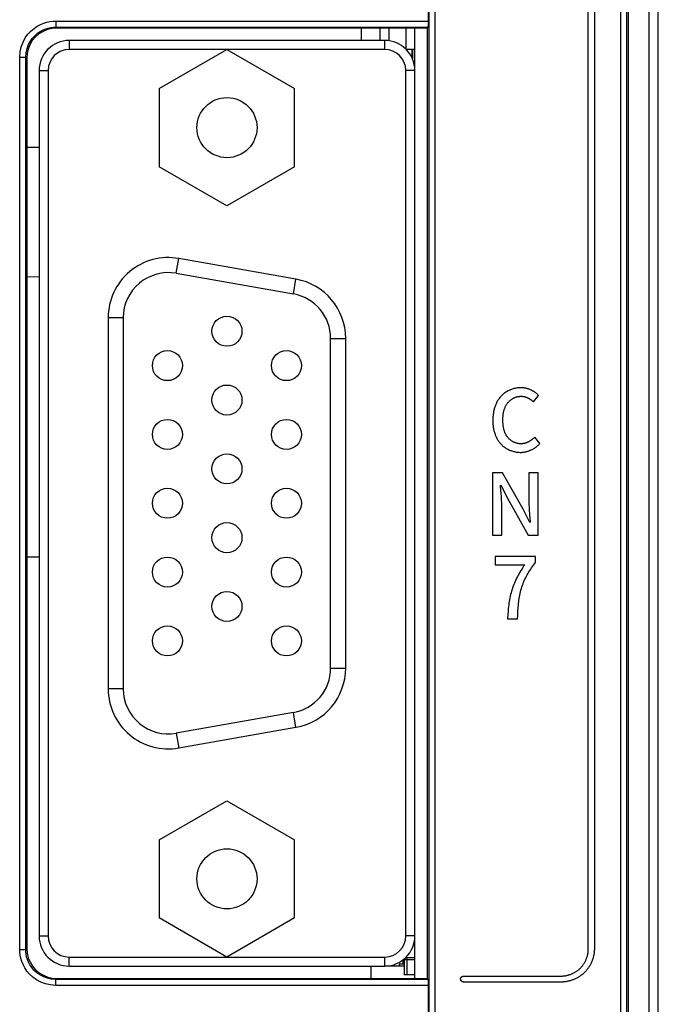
# Model space of a CAD drawing. Header units: millimetres. Extents: x -245 to 2192, y -983 to -162.
# Tile 23 of 48: x 1434 to 1455, y -521 to -488. Entities that reach past the tile are written whole.
import ezdxf

# ---------------------------------------------------------------- set-up
doc = ezdxf.new("R2010")
doc.units = ezdxf.units.MM
doc.header["$LTSCALE"] = 30.734
doc.layers.get('0').update_dxf_attribs({"linetype": 'CONTINUOUS'})
doc.layers.add('00_COMPONENTS', color=7, linetype='CONTINUOUS')

msp = doc.modelspace()

# ---------------------------------------------------------------- linework, layer by layer
at = {"color": 7, "linetype": 'Continuous'}
for p, q in [((1454.595, -551.353), (1454.595, -381.353)), ((1454.895, -551.053), (1454.895, -381.653)), ((1453.895, -414.801), (1453.895, -550.612)), ((1453.653, -550.569), (1453.653, -414.844)), ((1453.853, -550.564), (1453.853, -414.844)), ((1447.269, -525.273), (1447.269, -419.661)), ((1447.468, -525.273), (1447.468, -419.661)), ((1452.567, -519.385), (1452.567, -433.753)), ((1452.767, -433.753), (1452.767, -519.385)), ((1447.247, -488.507), (1447.247, -486.903)), ((1434.85, -488.507), (1447.247, -488.507)), ((1434.85, -488.507), (1434.85, -488.707)), ((1434.85, -488.707), (1447.242, -488.707)), ((1434.882, -488.739), (1434.85, -488.707)), ((1447.208, -488.739), (1434.882, -488.739)), ((1445.025, -489.152), (1445.025, -488.739)), ((1445.635, -488.739), (1445.635, -489.152)), ((1445.935, -488.739), (1445.935, -489.152)), ((1446.495, -488.739), (1446.495, -489.436)), ((1446.795, -520.364), (1446.795, -488.739)), ((1447.242, -488.707), (1447.208, -488.739)), ((1447.208, -488.739), (1447.208, -520.364)), ((1445.795, -489.152), (1435.295, -489.152)), ((1435.295, -489.152), (1435.295, -489.452)), ((1445.795, -489.452), (1445.795, -489.152)), ((1445.795, -489.452), (1435.295, -489.452)), ((1438.293, -490.752), (1440.545, -489.452)), ((1440.545, -489.452), (1442.797, -490.752)), ((1446.491, -489.436), (1446.695, -489.436)), ((1446.695, -489.436), (1446.695, -489.725)), ((1446.715, -489.436), (1446.795, -489.436)), ((1446.715, -489.436), (1446.715, -489.754)), ((1433.65, -489.707), (1433.85, -489.707)), ((1433.65, -519.397), (1433.65, -489.707)), ((1433.883, -489.739), (1433.85, -489.707)), ((1433.85, -519.397), (1433.85, -489.707)), ((1433.883, -489.739), (1433.883, -519.365)), ((1434.295, -490.152), (1434.595, -490.152)), ((1434.295, -490.152), (1434.295, -518.952)), ((1434.595, -490.152), (1434.595, -518.952)), ((1446.795, -490.152), (1446.495, -490.152)), ((1446.495, -518.952), (1446.495, -490.152)), ((1438.293, -490.752), (1438.293, -493.352)), ((1442.797, -493.352), (1442.797, -490.752)), ((1440.545, -494.652), (1438.293, -493.352)), ((1442.797, -493.352), (1440.545, -494.652)), ((1438.856, -496.9), (1438.942, -496.407)), ((1442.842, -497.095), (1438.942, -496.407)), ((1438.856, -496.9), (1442.756, -497.587)), ((1442.756, -497.587), (1442.842, -497.095)), ((1437.095, -498.377), (1436.595, -498.377)), ((1436.595, -498.377), (1436.595, -510.727)), ((1437.095, -498.377), (1437.095, -510.727)), ((1443.995, -499.065), (1444.495, -499.065)), ((1443.995, -510.039), (1443.995, -499.065)), ((1444.495, -510.039), (1444.495, -499.065)), ((1450.738, -501.177), (1450.915, -500.968)), ((1450.958, -502.56), (1450.783, -502.354)), ((1449.713, -503.535), (1449.377, -503.535)), ((1449.377, -503.535), (1449.377, -505.612)), ((1450.402, -504.754), (1449.713, -503.535)), ((1450.901, -503.535), (1450.591, -503.535)), ((1450.591, -503.535), (1450.591, -504.503)), ((1450.901, -505.612), (1450.901, -503.535)), ((1449.649, -503.992), (1449.645, -503.952)), ((1449.669, -504.232), (1449.649, -503.992)), ((1449.66, -503.952), (1449.877, -504.387)), ((1449.877, -504.387), (1450.565, -505.612)), ((1449.688, -505.612), (1449.688, -504.632)), ((1450.619, -505.194), (1450.402, -504.754)), ((1450.613, -504.95), (1450.63, -505.153)), ((1450.63, -505.153), (1450.633, -505.194)), ((1449.377, -505.612), (1449.688, -505.612)), ((1450.565, -505.612), (1450.901, -505.612)), ((1450.811, -506.324), (1449.473, -506.324)), ((1449.473, -506.324), (1449.473, -506.598)), ((1450.811, -506.522), (1450.811, -506.324)), ((1449.473, -506.598), (1450.45, -506.598)), ((1449.88, -508.401), (1450.213, -508.401)), ((1443.995, -510.039), (1444.495, -510.039)), ((1437.095, -510.727), (1436.595, -510.727)), ((1442.756, -511.517), (1438.856, -512.204)), ((1442.842, -512.009), (1442.756, -511.517)), ((1442.842, -512.009), (1438.942, -512.697)), ((1438.856, -512.204), (1438.942, -512.697)), ((1438.293, -515.752), (1440.545, -514.452)), ((1440.545, -514.452), (1442.797, -515.752)), ((1438.293, -515.752), (1438.293, -518.352)), ((1442.797, -518.352), (1442.797, -515.752)), ((1440.545, -519.652), (1438.293, -518.352)), ((1442.797, -518.352), (1440.545, -519.652)), ((1434.295, -518.952), (1434.595, -518.952)), ((1446.795, -518.952), (1446.495, -518.952)), ((1433.65, -519.397), (1433.85, -519.397)), ((1433.883, -519.365), (1433.85, -519.397)), ((1435.295, -519.652), (1445.795, -519.652)), ((1435.295, -519.952), (1435.295, -519.652)), ((1445.795, -519.952), (1445.795, -519.652)), ((1435.295, -519.952), (1445.795, -519.952)), ((1445.345, -520.364), (1445.345, -519.949)), ((1445.826, -519.949), (1446.445, -519.949)), ((1446.445, -519.885), (1446.275, -519.885)), ((1446.275, -519.885), (1446.275, -519.949)), ((1446.395, -519.74), (1446.395, -519.885)), ((1446.445, -519.706), (1446.445, -520.24)), ((1446.445, -519.74), (1446.795, -519.74)), ((1446.488, -519.671), (1446.795, -519.671)), ((1446.545, -520.24), (1446.545, -519.671)), ((1446.795, -520.24), (1446.445, -520.24)), ((1448.417, -520.285), (1451.667, -520.285)), ((1434.882, -520.364), (1434.85, -520.397)), ((1447.242, -520.397), (1434.85, -520.397)), ((1434.85, -520.597), (1434.85, -520.397)), ((1447.247, -520.597), (1434.85, -520.597)), ((1434.882, -520.364), (1447.208, -520.364)), ((1447.208, -520.364), (1447.242, -520.397)), ((1447.247, -523.073), (1447.247, -520.597)), ((1451.667, -520.485), (1448.417, -520.485))]:
    msp.add_line(p, q, dxfattribs=at)
for points in [[(1433.65, -489.707), (1433.665, -489.527), (1433.701, -489.36), (1433.76, -489.206), (1433.835, -489.066), (1433.924, -488.943), (1434.023, -488.837), (1434.127, -488.749), (1434.234, -488.677), (1434.341, -488.62), (1434.448, -488.576), (1434.552, -488.544), (1434.654, -488.523), (1434.753, -488.51), (1434.85, -488.507)], [(1433.85, -489.707), (1433.861, -489.558), (1433.893, -489.418), (1433.941, -489.289), (1434.004, -489.173), (1434.078, -489.07), (1434.16, -488.982), (1434.247, -488.909), (1434.336, -488.849), (1434.426, -488.801), (1434.515, -488.765), (1434.602, -488.738), (1434.687, -488.72), (1434.77, -488.71), (1434.85, -488.707)], [(1434.882, -488.739), (1434.725, -488.752), (1434.571, -488.789), (1434.426, -488.849), (1434.292, -488.932), (1434.171, -489.036), (1434.069, -489.158), (1433.987, -489.294), (1433.928, -489.44), (1433.894, -489.589), (1433.883, -489.739)], [(1450.326, -500.706), (1450.297, -500.706), (1450.267, -500.708), (1450.238, -500.71), (1450.209, -500.714), (1450.18, -500.718), (1450.151, -500.724), (1450.122, -500.73), (1450.093, -500.738), (1450.064, -500.746), (1450.035, -500.755), (1450.007, -500.765), (1449.979, -500.776), (1449.952, -500.788), (1449.924, -500.801), (1449.897, -500.814), (1449.871, -500.829), (1449.845, -500.844), (1449.82, -500.86), (1449.795, -500.877), (1449.771, -500.894), (1449.747, -500.913), (1449.724, -500.932), (1449.702, -500.952), (1449.681, -500.972), (1449.66, -500.994), (1449.641, -501.016), (1449.622, -501.038), (1449.604, -501.061), (1449.586, -501.085), (1449.57, -501.11), (1449.554, -501.135), (1449.539, -501.16), (1449.525, -501.186), (1449.512, -501.213), (1449.499, -501.24), (1449.487, -501.267), (1449.476, -501.294), (1449.466, -501.322), (1449.456, -501.351), (1449.447, -501.379), (1449.439, -501.408), (1449.431, -501.437), (1449.424, -501.466), (1449.418, -501.495), (1449.412, -501.525), (1449.407, -501.554), (1449.403, -501.584), (1449.399, -501.613), (1449.396, -501.643), (1449.393, -501.672), (1449.391, -501.702), (1449.39, -501.731), (1449.389, -501.76), (1449.389, -501.789)], [(1450.915, -500.968), (1450.903, -500.955), (1450.89, -500.942), (1450.876, -500.929), (1450.862, -500.916), (1450.848, -500.904), (1450.834, -500.892), (1450.819, -500.88), (1450.804, -500.869), (1450.788, -500.858), (1450.773, -500.847), (1450.757, -500.836), (1450.74, -500.826), (1450.724, -500.817), (1450.707, -500.807), (1450.69, -500.798), (1450.673, -500.79), (1450.655, -500.781), (1450.638, -500.774), (1450.62, -500.766), (1450.602, -500.759), (1450.584, -500.752), (1450.566, -500.746), (1450.548, -500.74), (1450.53, -500.735), (1450.511, -500.73), (1450.493, -500.725), (1450.474, -500.721), (1450.456, -500.718), (1450.437, -500.715), (1450.418, -500.712), (1450.4, -500.71), (1450.381, -500.708), (1450.363, -500.707), (1450.344, -500.706), (1450.326, -500.706)], [(1449.724, -501.778), (1449.725, -501.758), (1449.725, -501.738), (1449.726, -501.718), (1449.727, -501.697), (1449.728, -501.677), (1449.729, -501.656), (1449.731, -501.636), (1449.733, -501.615), (1449.736, -501.595), (1449.739, -501.574), (1449.742, -501.554), (1449.746, -501.534), (1449.75, -501.513), (1449.755, -501.493), (1449.759, -501.473), (1449.765, -501.453), (1449.771, -501.434), (1449.777, -501.414), (1449.784, -501.395), (1449.791, -501.376), (1449.799, -501.357), (1449.807, -501.338), (1449.816, -501.32), (1449.825, -501.302), (1449.835, -501.284), (1449.846, -501.267), (1449.857, -501.25), (1449.868, -501.233), (1449.881, -501.217), (1449.893, -501.201), (1449.906, -501.187), (1449.919, -501.173), (1449.933, -501.159), (1449.947, -501.146), (1449.962, -501.133), (1449.977, -501.121), (1449.992, -501.109), (1450.008, -501.098), (1450.024, -501.087), (1450.04, -501.077), (1450.057, -501.067), (1450.074, -501.058), (1450.092, -501.049), (1450.109, -501.041), (1450.127, -501.033), (1450.145, -501.026), (1450.163, -501.019), (1450.182, -501.014), (1450.2, -501.008), (1450.219, -501.004), (1450.238, -501), (1450.256, -500.997), (1450.275, -500.994), (1450.294, -500.992), (1450.313, -500.991), (1450.331, -500.991)], [(1450.331, -500.991), (1450.343, -500.991), (1450.355, -500.991), (1450.368, -500.992), (1450.38, -500.994), (1450.392, -500.995), (1450.404, -500.997), (1450.416, -500.999), (1450.428, -501.001), (1450.44, -501.004), (1450.452, -501.007), (1450.464, -501.011), (1450.476, -501.014), (1450.488, -501.018), (1450.499, -501.022), (1450.511, -501.027), (1450.523, -501.031), (1450.534, -501.036), (1450.546, -501.041), (1450.557, -501.047), (1450.568, -501.052), (1450.579, -501.058), (1450.59, -501.064), (1450.601, -501.07), (1450.612, -501.077), (1450.623, -501.084), (1450.633, -501.09), (1450.644, -501.098), (1450.654, -501.105), (1450.664, -501.112), (1450.674, -501.12), (1450.683, -501.128), (1450.693, -501.135), (1450.702, -501.143), (1450.711, -501.152), (1450.72, -501.16), (1450.729, -501.168), (1450.738, -501.177)], [(1449.389, -501.789), (1449.389, -501.818), (1449.39, -501.847), (1449.391, -501.876), (1449.393, -501.906), (1449.395, -501.935), (1449.398, -501.964), (1449.402, -501.994), (1449.406, -502.023), (1449.411, -502.052), (1449.417, -502.082), (1449.423, -502.111), (1449.429, -502.14), (1449.437, -502.169), (1449.445, -502.197), (1449.454, -502.225), (1449.463, -502.254), (1449.473, -502.281), (1449.484, -502.309), (1449.496, -502.336), (1449.508, -502.362), (1449.521, -502.389), (1449.535, -502.414), (1449.55, -502.44), (1449.565, -502.464), (1449.581, -502.489), (1449.598, -502.512), (1449.616, -502.535), (1449.635, -502.558), (1449.654, -502.579), (1449.675, -502.6), (1449.696, -502.62), (1449.717, -502.64), (1449.74, -502.658), (1449.763, -502.676), (1449.787, -502.693), (1449.812, -502.71), (1449.837, -502.725), (1449.862, -502.74), (1449.889, -502.754), (1449.915, -502.767), (1449.942, -502.78), (1449.969, -502.791), (1449.997, -502.802), (1450.025, -502.811), (1450.053, -502.82), (1450.082, -502.828), (1450.11, -502.835), (1450.139, -502.842), (1450.168, -502.847), (1450.196, -502.851), (1450.225, -502.855), (1450.254, -502.857), (1450.283, -502.859), (1450.311, -502.859)], [(1450.323, -502.574), (1450.304, -502.574), (1450.285, -502.572), (1450.267, -502.571), (1450.248, -502.568), (1450.229, -502.565), (1450.21, -502.561), (1450.192, -502.556), (1450.173, -502.551), (1450.155, -502.545), (1450.137, -502.539), (1450.119, -502.531), (1450.101, -502.524), (1450.083, -502.515), (1450.066, -502.506), (1450.049, -502.497), (1450.032, -502.487), (1450.015, -502.477), (1449.999, -502.466), (1449.984, -502.454), (1449.968, -502.442), (1449.953, -502.43), (1449.939, -502.417), (1449.925, -502.404), (1449.911, -502.39), (1449.898, -502.376), (1449.886, -502.361), (1449.873, -502.345), (1449.861, -502.329), (1449.85, -502.312), (1449.839, -502.295), (1449.829, -502.277), (1449.819, -502.259), (1449.81, -502.241), (1449.801, -502.222), (1449.793, -502.204), (1449.786, -502.185), (1449.779, -502.165), (1449.773, -502.146), (1449.767, -502.126), (1449.761, -502.106), (1449.756, -502.086), (1449.752, -502.066), (1449.747, -502.045), (1449.744, -502.025), (1449.74, -502.004), (1449.737, -501.984), (1449.735, -501.963), (1449.732, -501.942), (1449.73, -501.922), (1449.729, -501.901), (1449.727, -501.88), (1449.726, -501.86), (1449.725, -501.839), (1449.725, -501.819), (1449.725, -501.798), (1449.724, -501.778)], [(1450.311, -502.859), (1450.331, -502.859), (1450.351, -502.858), (1450.371, -502.857), (1450.391, -502.855), (1450.411, -502.852), (1450.431, -502.849), (1450.451, -502.846), (1450.471, -502.842), (1450.491, -502.838), (1450.511, -502.833), (1450.53, -502.827), (1450.55, -502.821), (1450.57, -502.815), (1450.589, -502.808), (1450.608, -502.801), (1450.627, -502.793), (1450.646, -502.785), (1450.665, -502.777), (1450.684, -502.768), (1450.702, -502.758), (1450.721, -502.749), (1450.739, -502.739), (1450.756, -502.728), (1450.774, -502.717), (1450.791, -502.706), (1450.808, -502.694), (1450.825, -502.682), (1450.841, -502.67), (1450.857, -502.657), (1450.872, -502.644), (1450.888, -502.631), (1450.902, -502.617), (1450.917, -502.603), (1450.931, -502.589), (1450.945, -502.575), (1450.958, -502.56)], [(1450.783, -502.354), (1450.774, -502.364), (1450.764, -502.373), (1450.754, -502.383), (1450.745, -502.392), (1450.734, -502.402), (1450.724, -502.411), (1450.714, -502.42), (1450.703, -502.428), (1450.692, -502.437), (1450.681, -502.445), (1450.669, -502.453), (1450.658, -502.461), (1450.646, -502.469), (1450.635, -502.477), (1450.623, -502.484), (1450.611, -502.491), (1450.598, -502.498), (1450.586, -502.505), (1450.573, -502.511), (1450.561, -502.517), (1450.548, -502.523), (1450.535, -502.528), (1450.522, -502.534), (1450.51, -502.539), (1450.496, -502.543), (1450.483, -502.548), (1450.47, -502.552), (1450.457, -502.555), (1450.444, -502.559), (1450.43, -502.562), (1450.417, -502.565), (1450.403, -502.567), (1450.39, -502.569), (1450.377, -502.571), (1450.363, -502.572), (1450.35, -502.573), (1450.336, -502.574), (1450.323, -502.574)], [(1449.688, -504.632), (1449.688, -504.592), (1449.687, -504.552), (1449.686, -504.512), (1449.684, -504.472), (1449.682, -504.432), (1449.68, -504.392), (1449.678, -504.352), (1449.675, -504.312), (1449.669, -504.232)], [(1450.591, -504.503), (1450.591, -504.543), (1450.592, -504.584), (1450.593, -504.625), (1450.595, -504.666), (1450.596, -504.706), (1450.599, -504.747), (1450.601, -504.788), (1450.604, -504.828), (1450.607, -504.869), (1450.613, -504.95)], [(1450.213, -508.401), (1450.218, -508.287), (1450.22, -508.23), (1450.223, -508.173), (1450.227, -508.116), (1450.231, -508.059), (1450.235, -508.002), (1450.24, -507.945), (1450.246, -507.888), (1450.252, -507.831), (1450.259, -507.774), (1450.268, -507.718), (1450.277, -507.662), (1450.287, -507.606), (1450.299, -507.55), (1450.312, -507.495), (1450.326, -507.44), (1450.341, -507.385), (1450.358, -507.333), (1450.376, -507.281), (1450.395, -507.23), (1450.415, -507.179), (1450.437, -507.129), (1450.46, -507.079), (1450.484, -507.029), (1450.509, -506.98), (1450.535, -506.932), (1450.562, -506.884), (1450.59, -506.836), (1450.619, -506.789), (1450.649, -506.743), (1450.68, -506.698), (1450.712, -506.653), (1450.744, -506.608), (1450.777, -506.565), (1450.811, -506.522)], [(1450.45, -506.598), (1450.416, -506.645), (1450.384, -506.693), (1450.352, -506.742), (1450.321, -506.791), (1450.291, -506.841), (1450.262, -506.892), (1450.233, -506.943), (1450.206, -506.994), (1450.18, -507.047), (1450.155, -507.099), (1450.131, -507.152), (1450.108, -507.206), (1450.086, -507.26), (1450.065, -507.314), (1450.046, -507.369), (1450.028, -507.424), (1450.011, -507.48), (1449.996, -507.536), (1449.982, -507.593), (1449.969, -507.649), (1449.957, -507.706), (1449.946, -507.764), (1449.936, -507.821), (1449.927, -507.879), (1449.919, -507.936), (1449.912, -507.994), (1449.905, -508.052), (1449.9, -508.11), (1449.895, -508.169), (1449.89, -508.227), (1449.886, -508.285), (1449.883, -508.343), (1449.88, -508.401)], [(1434.85, -520.597), (1434.67, -520.582), (1434.503, -520.546), (1434.349, -520.487), (1434.209, -520.412), (1434.087, -520.323), (1433.981, -520.224), (1433.892, -520.121), (1433.82, -520.013), (1433.763, -519.906), (1433.719, -519.799), (1433.687, -519.695), (1433.666, -519.593), (1433.653, -519.494), (1433.65, -519.397)], [(1434.85, -520.397), (1434.701, -520.386), (1434.561, -520.355), (1434.432, -520.306), (1434.316, -520.243), (1434.213, -520.169), (1434.125, -520.087), (1434.052, -520), (1433.992, -519.911), (1433.944, -519.821), (1433.908, -519.732), (1433.881, -519.645), (1433.863, -519.56), (1433.853, -519.477), (1433.85, -519.397)], [(1433.883, -519.365), (1433.895, -519.522), (1433.932, -519.676), (1433.993, -519.821), (1434.075, -519.955), (1434.179, -520.076), (1434.301, -520.178), (1434.437, -520.26), (1434.583, -520.319), (1434.732, -520.353), (1434.882, -520.364)], [(1452.303, -520.021), (1452.317, -520.006), (1452.331, -519.992), (1452.345, -519.976), (1452.358, -519.96), (1452.371, -519.944), (1452.383, -519.928), (1452.395, -519.911), (1452.407, -519.894), (1452.418, -519.877), (1452.43, -519.859), (1452.44, -519.841), (1452.451, -519.823), (1452.46, -519.804), (1452.47, -519.786), (1452.479, -519.767), (1452.488, -519.748), (1452.496, -519.728), (1452.504, -519.709), (1452.511, -519.689), (1452.518, -519.669), (1452.525, -519.65), (1452.531, -519.63), (1452.537, -519.609), (1452.542, -519.589), (1452.547, -519.569), (1452.551, -519.549), (1452.555, -519.528), (1452.558, -519.508), (1452.561, -519.487), (1452.563, -519.467), (1452.565, -519.446), (1452.566, -519.426), (1452.567, -519.406), (1452.567, -519.385)], [(1452.767, -519.385), (1452.767, -519.41), (1452.766, -519.435), (1452.765, -519.46), (1452.762, -519.485), (1452.76, -519.51), (1452.756, -519.535), (1452.752, -519.56), (1452.747, -519.585), (1452.742, -519.61), (1452.736, -519.634), (1452.73, -519.659), (1452.723, -519.684), (1452.716, -519.708), (1452.708, -519.733), (1452.699, -519.757), (1452.69, -519.781), (1452.68, -519.805), (1452.67, -519.828), (1452.66, -519.852), (1452.648, -519.875), (1452.637, -519.898), (1452.625, -519.92), (1452.612, -519.943), (1452.599, -519.964), (1452.585, -519.986), (1452.572, -520.007), (1452.557, -520.028), (1452.542, -520.049), (1452.527, -520.069), (1452.511, -520.088), (1452.495, -520.108), (1452.479, -520.126), (1452.462, -520.145), (1452.444, -520.162)], [(1448.317, -520.385), (1448.318, -520.383), (1448.318, -520.38), (1448.318, -520.377), (1448.318, -520.375), (1448.319, -520.372), (1448.319, -520.37), (1448.32, -520.367), (1448.321, -520.364), (1448.322, -520.362), (1448.323, -520.359), (1448.324, -520.356), (1448.325, -520.354), (1448.326, -520.351), (1448.327, -520.349), (1448.328, -520.346), (1448.33, -520.344), (1448.331, -520.341), (1448.333, -520.339), (1448.335, -520.336), (1448.336, -520.334), (1448.338, -520.331), (1448.34, -520.329), (1448.342, -520.327), (1448.344, -520.324), (1448.346, -520.322), (1448.348, -520.32), (1448.35, -520.318), (1448.352, -520.316), (1448.354, -520.314), (1448.356, -520.312), (1448.359, -520.31), (1448.361, -520.308), (1448.363, -520.306), (1448.366, -520.304), (1448.368, -520.302), (1448.371, -520.301), (1448.373, -520.299), (1448.376, -520.298), (1448.378, -520.296), (1448.381, -520.295), (1448.383, -520.294), (1448.386, -520.293), (1448.388, -520.291), (1448.391, -520.29), (1448.394, -520.29), (1448.396, -520.289), (1448.399, -520.288), (1448.402, -520.287), (1448.404, -520.287), (1448.407, -520.286), (1448.41, -520.286), (1448.412, -520.286), (1448.415, -520.285), (1448.417, -520.285)], [(1451.667, -520.285), (1451.688, -520.285), (1451.708, -520.284), (1451.728, -520.283), (1451.749, -520.281), (1451.769, -520.279), (1451.79, -520.276), (1451.81, -520.273), (1451.831, -520.269), (1451.851, -520.265), (1451.871, -520.26), (1451.891, -520.255), (1451.912, -520.249), (1451.932, -520.243), (1451.952, -520.236), (1451.971, -520.229), (1451.991, -520.222), (1452.01, -520.214), (1452.03, -520.206), (1452.049, -520.197), (1452.068, -520.188), (1452.086, -520.178), (1452.105, -520.168), (1452.123, -520.158), (1452.141, -520.147), (1452.159, -520.136), (1452.176, -520.125), (1452.193, -520.113), (1452.21, -520.101), (1452.226, -520.089), (1452.242, -520.076), (1452.258, -520.063), (1452.274, -520.049), (1452.288, -520.035), (1452.303, -520.021)], [(1452.444, -520.162), (1452.427, -520.18), (1452.408, -520.197), (1452.39, -520.213), (1452.37, -520.229), (1452.351, -520.245), (1452.331, -520.26), (1452.31, -520.275), (1452.289, -520.289), (1452.268, -520.303), (1452.246, -520.317), (1452.225, -520.33), (1452.202, -520.343), (1452.18, -520.355), (1452.157, -520.366), (1452.134, -520.377), (1452.11, -520.388), (1452.087, -520.398), (1452.063, -520.408), (1452.039, -520.417), (1452.015, -520.426), (1451.99, -520.434), (1451.966, -520.441), (1451.941, -520.448), (1451.917, -520.454), (1451.892, -520.46), (1451.867, -520.465), (1451.842, -520.47), (1451.817, -520.474), (1451.792, -520.477), (1451.767, -520.48), (1451.742, -520.483), (1451.717, -520.484), (1451.692, -520.485), (1451.667, -520.485)], [(1448.417, -520.485), (1448.415, -520.485), (1448.412, -520.485), (1448.41, -520.485), (1448.407, -520.485), (1448.404, -520.484), (1448.402, -520.484), (1448.399, -520.483), (1448.396, -520.482), (1448.394, -520.481), (1448.391, -520.48), (1448.388, -520.479), (1448.386, -520.478), (1448.383, -520.477), (1448.381, -520.476), (1448.378, -520.474), (1448.376, -520.473), (1448.373, -520.471), (1448.371, -520.47), (1448.368, -520.468), (1448.366, -520.467), (1448.363, -520.465), (1448.361, -520.463), (1448.359, -520.461), (1448.356, -520.459), (1448.354, -520.457), (1448.352, -520.455), (1448.35, -520.453), (1448.348, -520.451), (1448.346, -520.449), (1448.344, -520.446), (1448.342, -520.444), (1448.34, -520.442), (1448.338, -520.44), (1448.336, -520.437), (1448.335, -520.435), (1448.333, -520.432), (1448.331, -520.43), (1448.33, -520.427), (1448.328, -520.425), (1448.327, -520.422), (1448.326, -520.42), (1448.325, -520.417), (1448.324, -520.414), (1448.323, -520.412), (1448.322, -520.409), (1448.321, -520.407), (1448.32, -520.404), (1448.319, -520.401), (1448.319, -520.399), (1448.318, -520.396), (1448.318, -520.393), (1448.318, -520.391), (1448.318, -520.388), (1448.317, -520.385)]]:
    msp.add_lwpolyline(points, dxfattribs=at)
for centre, radius in [((1440.545, -492.052), 1), ((1440.545, -498.827), 0.5), ((1438.565, -499.972), 0.5), ((1442.525, -499.972), 0.5), ((1440.545, -501.117), 0.5), ((1438.565, -502.262), 0.5), ((1442.525, -502.262), 0.5), ((1440.545, -503.407), 0.5), ((1438.565, -504.552), 0.5), ((1442.525, -504.552), 0.5), ((1440.545, -505.697), 0.5), ((1438.565, -506.842), 0.5), ((1442.525, -506.842), 0.5), ((1440.545, -507.987), 0.5), ((1438.565, -509.132), 0.5), ((1442.525, -509.132), 0.5), ((1440.545, -517.052), 1)]:
    msp.add_circle(centre, radius, dxfattribs=at)
for centre, radius, start, end in [((1435.295, -490.152), 1, 90, 180), ((1445.795, -490.152), 1, 0, 90), ((1435.295, -490.152), 0.7, 90, 180), ((1445.795, -490.152), 0.7, 0, 90), ((1438.595, -498.377), 2, 80, 180), ((1438.595, -498.377), 1.5, 80, 180), ((1442.495, -499.065), 2, 0, 80), ((1442.495, -499.065), 1.5, 0, 80), ((1442.495, -510.039), 1.5, 280, 0), ((1442.495, -510.039), 2, 280, 0), ((1438.595, -510.727), 2, 180, 280), ((1438.595, -510.727), 1.5, 180, 280), ((1435.295, -518.952), 1, 180, 270), ((1435.295, -518.952), 0.7, 180, 270), ((1445.795, -518.952), 1, 270, 0), ((1445.795, -518.952), 0.7, 270, 0)]:
    msp.add_arc(centre, radius, start, end, dxfattribs=at)
for centre, start_param, end_param in [((1447.242, -488.507), -3.116598, -1.570796), ((1447.242, -520.597), -1.570796, -0.024995)]:
    msp.add_ellipse(centre, major_axis=(0, 0.2), ratio=0.026186, start_param=start_param, end_param=end_param, dxfattribs=at)
at = {"layer": '00_COMPONENTS', "color": 7, "linetype": 'Continuous'}
for p, q in [((1434.295, -492.717), (1433.883, -492.717)), ((1434.295, -497.02), (1433.883, -497.023)), ((1433.883, -506.34), (1434.295, -506.336))]:
    msp.add_line(p, q, dxfattribs=at)

doc.saveas('drawing.dxf')
